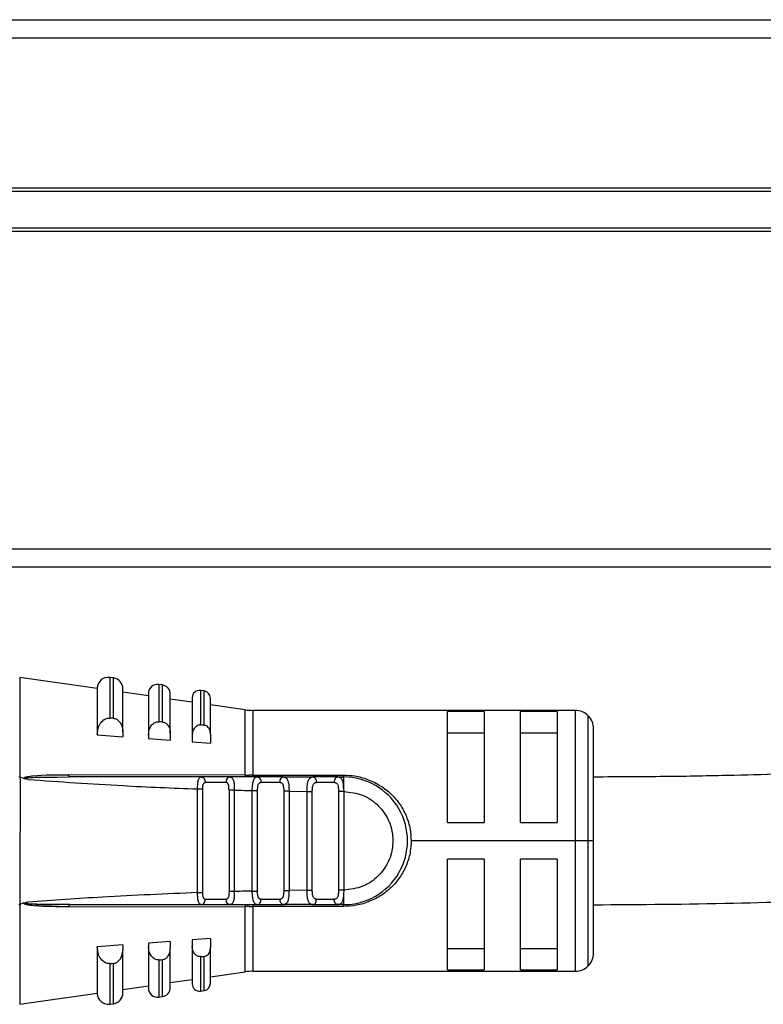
# Model space of a CAD drawing. Header units: millimetres. Extents: x -531 to 2050, y 404 to 998.
# Tile 8 of 23: x 4 to 45, y 686 to 740. Entities that reach past the tile are written whole.
import ezdxf

# ---------------------------------------------------------------- set-up
doc = ezdxf.new("R2010")
doc.units = ezdxf.units.MM

# ---------------------------------------------------------------- blocks, each defined once
blk = doc.blocks.new('Drawing View2')
at = {"color": 7, "linetype": 'Continuous', "lineweight": 25}
for p, q in [((-192.8, 32), (306.8, 32)), ((-190.5, 32.01), (304.5, 32.01)), ((306.8, 31), (-192.8, 31)), ((-188, 22.8), (302, 22.8)), ((302, 22.6), (-188, 22.6)), ((-188, 20.6), (302, 20.6)), ((302, 20.4), (-188, 20.4)), ((-188, 3), (302, 3)), ((-85.55, 2), (-188, 2)), ((-137.928, -4.648), (-142.182, -4.036)), ((-142.182, -4.036), (-142.182, -9.504)), ((-137.043, -4.068), (-137.243, -4.04)), ((-137.243, -4.04), (-137.243, -6.266)), ((-137.043, -6.281), (-137.043, -4.068)), ((-137.928, -4.634), (-137.928, -7.171)), ((-136.528, -7.027), (-136.528, -4.662)), ((-135.128, -5.051), (-136.528, -4.85)), ((-134.357, -4.455), (-134.557, -4.426)), ((-134.557, -4.426), (-134.557, -6.47)), ((-134.357, -6.486), (-134.357, -4.455)), ((-132.072, -4.784), (-132.272, -4.755)), ((-132.272, -4.755), (-132.272, -6.646)), ((-132.072, -6.662), (-132.072, -4.784)), ((-135.128, -4.921), (-135.128, -7.208)), ((-133.928, -7.097), (-133.928, -4.95)), ((-132.728, -5.397), (-133.928, -5.224)), ((-132.728, -5.151), (-132.728, -7.224)), ((-131.728, -7.144), (-131.728, -5.18)), ((-129.824, -5.815), (-131.728, -5.541)), ((-129.824, -9.395), (-129.824, -5.815)), ((-111.728, -5.845), (-129.397, -5.845)), ((-129.397, -5.845), (-129.397, -9.396)), ((-116.728, -5.916), (-118.728, -5.916)), ((-118.728, -11.995), (-118.728, -5.916)), ((-116.728, -5.916), (-116.728, -11.995)), ((-112.728, -5.916), (-114.728, -5.916)), ((-114.728, -11.995), (-114.728, -5.916)), ((-112.728, -5.916), (-112.728, -11.995)), ((-111.728, -12.995), (-111.728, -5.845)), ((-137.329, -6.268), (-137.243, -6.266)), ((-134.629, -6.472), (-134.557, -6.47)), ((-111.021, -12.995), (-111.021, -6.138)), ((-110.728, -12.995), (-110.728, -6.845)), ((-137.928, -7.171), (-137.928, -7.192)), ((-137.928, -7.192), (-136.528, -7.291)), ((-136.528, -7.027), (-136.528, -7.291)), ((-135.128, -7.208), (-135.128, -7.391)), ((-135.128, -7.391), (-133.928, -7.477)), ((-133.928, -7.097), (-133.928, -7.477)), ((-132.728, -7.224), (-132.728, -7.563)), ((-131.728, -7.144), (-131.728, -7.635)), ((-118.728, -7.079), (-116.728, -7.079)), ((-114.728, -7.079), (-112.728, -7.079)), ((-132.728, -7.563), (-131.728, -7.635)), ((-142.182, -9.504), (-142.162, -9.509)), ((-141.948, -9.589), (-142.162, -9.509)), ((-140.143, -9.501), (-139.459, -9.495)), ((-129.824, -9.395), (-139.488, -9.379)), ((-139.459, -9.495), (-139.468, -9.488)), ((-132.241, -9.495), (-132.156, -9.517)), ((-130.659, -9.495), (-132.241, -9.495)), ((-130.659, -9.495), (-130.739, -9.517)), ((-130.659, -9.495), (-130.587, -9.526)), ((-129.397, -9.396), (-124.429, -9.396)), ((-129.397, -9.495), (-129.397, -9.396)), ((-129.091, -9.516), (-129.201, -9.51)), ((-129.163, -9.495), (-129.082, -9.518)), ((-127.721, -9.495), (-129.163, -9.495)), ((-127.721, -9.495), (-127.638, -9.526)), ((-127.721, -9.495), (-126.116, -9.495)), ((-127.675, -9.51), (-127.702, -9.512)), ((-126.116, -9.495), (-126.041, -9.518)), ((-124.748, -9.495), (-126.116, -9.495)), ((-124.651, -9.521), (-124.748, -9.495)), ((-124.748, -9.495), (-124.429, -9.495)), ((-132.435, -15.837), (-132.435, -10.153)), ((-132.147, -15.837), (-132.147, -10.153)), ((-130.879, -9.795), (-132.009, -9.795)), ((-130.71, -10.216), (-130.71, -15.775)), ((-130.422, -10.216), (-130.422, -15.775)), ((-129.435, -15.75), (-129.435, -10.24)), ((-129.147, -15.75), (-129.147, -10.24)), ((-127.923, -9.795), (-128.953, -9.795)), ((-124.942, -9.795), (-125.92, -9.795)), ((-124.428, -10.085), (-124.427, -10.13)), ((-124.427, -10.13), (-124.422, -10.295)), ((-127.422, -10.275), (-127.71, -10.275)), ((-127.71, -10.275), (-127.71, -15.715)), ((-127.422, -10.276), (-126.435, -10.286)), ((-127.422, -10.276), (-127.422, -15.715)), ((-126.435, -15.705), (-126.435, -10.286)), ((-126.147, -15.705), (-126.147, -10.286)), ((-124.71, -10.295), (-124.71, -15.695)), ((-124.422, -10.295), (-124.422, -15.695)), ((-118.728, -11.995), (-116.728, -11.995)), ((-114.728, -11.995), (-112.728, -11.995)), ((-111.728, -12.995), (-120.728, -12.995)), ((-111.021, -12.995), (-111.728, -12.995)), ((-111.728, -20.145), (-111.728, -12.995)), ((-110.728, -12.995), (-111.021, -12.995)), ((-111.021, -19.852), (-111.021, -12.995)), ((-110.728, -19.145), (-110.728, -12.995)), ((-116.728, -13.995), (-118.728, -13.995)), ((-118.728, -20.075), (-118.728, -13.995)), ((-116.728, -13.995), (-116.728, -20.075)), ((-112.728, -13.995), (-114.728, -13.995)), ((-114.728, -20.075), (-114.728, -13.995)), ((-112.728, -13.995), (-112.728, -20.075)), ((-130.422, -15.775), (-130.71, -15.775)), ((-127.71, -15.715), (-127.422, -15.715)), ((-126.435, -15.705), (-127.422, -15.715)), ((-124.422, -15.695), (-124.428, -15.904)), ((-141.947, -16.401), (-142.182, -16.488)), ((-142.182, -16.488), (-142.182, -21.954)), ((-141.945, -16.448), (-141.717, -16.441)), ((-141.316, -16.495), (-140.042, -16.495)), ((-139.488, -16.612), (-129.824, -16.596)), ((-132.241, -16.495), (-132.297, -16.466)), ((-132.241, -16.495), (-132.156, -16.474)), ((-132.241, -16.495), (-130.659, -16.495)), ((-132.009, -16.195), (-130.879, -16.195)), ((-130.62, -16.495), (-129.795, -16.495)), ((-129.824, -20.176), (-129.824, -16.596)), ((-124.429, -16.595), (-129.397, -16.595)), ((-129.397, -16.595), (-129.397, -20.145)), ((-129.202, -16.481), (-129.081, -16.474)), ((-129.163, -16.495), (-129.085, -16.473)), ((-129.163, -16.495), (-127.721, -16.495)), ((-128.953, -16.195), (-127.923, -16.195)), ((-126.116, -16.495), (-127.721, -16.495)), ((-126.163, -16.48), (-126.036, -16.472)), ((-126.116, -16.495), (-126.041, -16.472)), ((-126.116, -16.495), (-124.748, -16.495)), ((-125.92, -16.195), (-124.942, -16.195)), ((-124.429, -16.495), (-124.748, -16.495)), ((-136.528, -18.699), (-137.928, -18.798)), ((-137.928, -18.798), (-137.928, -18.819)), ((-137.928, -18.819), (-137.928, -21.357)), ((-136.528, -18.699), (-136.528, -18.964)), ((-133.928, -18.514), (-135.128, -18.6)), ((-135.128, -18.6), (-135.128, -18.783)), ((-135.128, -18.783), (-135.128, -21.069)), ((-133.928, -18.514), (-133.928, -18.894)), ((-131.728, -18.356), (-132.728, -18.428)), ((-132.728, -18.428), (-132.728, -18.766)), ((-132.728, -18.766), (-132.728, -20.839)), ((-131.728, -18.356), (-131.728, -18.847)), ((-131.728, -20.811), (-131.728, -18.847)), ((-136.528, -21.328), (-136.528, -18.964)), ((-133.928, -21.041), (-133.928, -18.894)), ((-132.272, -19.344), (-132.329, -19.343)), ((-132.272, -19.344), (-132.272, -21.235)), ((-132.072, -21.207), (-132.072, -19.329)), ((-116.728, -18.911), (-118.728, -18.911)), ((-112.728, -18.911), (-114.728, -18.911)), ((-137.243, -19.724), (-137.329, -19.723)), ((-137.243, -19.724), (-137.243, -21.951)), ((-137.043, -21.922), (-137.043, -19.709)), ((-134.557, -19.52), (-134.629, -19.519)), ((-134.557, -19.52), (-134.557, -21.564)), ((-134.357, -21.536), (-134.357, -19.505)), ((-131.728, -20.45), (-129.824, -20.176)), ((-129.397, -20.145), (-111.728, -20.145)), ((-118.728, -20.075), (-116.728, -20.075)), ((-114.728, -20.075), (-112.728, -20.075)), ((-136.528, -21.141), (-135.128, -20.939)), ((-133.928, -20.767), (-132.728, -20.594)), ((-142.182, -21.954), (-137.928, -21.342)), ((-134.557, -21.564), (-134.357, -21.536)), ((-132.272, -21.235), (-132.072, -21.207)), ((-137.243, -21.951), (-137.043, -21.922))]:
    blk.add_line(p, q, dxfattribs=at)
at = {"color": 7, "linetype": 'Continuous', "lineweight": 25, "flags": 128}
for points in [[(-137.043, -6.281), (-137.155, -6.273), (-137.243, -6.266)], [(-134.357, -6.486), (-134.469, -6.477), (-134.557, -6.47)], [(-132.072, -6.662), (-132.184, -6.653), (-132.272, -6.646)], [(-124.748, -9.495), (-124.786, -9.501), (-124.822, -9.518), (-124.856, -9.546), (-124.885, -9.583), (-124.91, -9.629), (-124.928, -9.68), (-124.939, -9.737), (-124.942, -9.795)], [(-124.748, -16.495), (-124.786, -16.49), (-124.822, -16.472), (-124.856, -16.445), (-124.885, -16.407), (-124.91, -16.362), (-124.928, -16.31), (-124.939, -16.254), (-124.942, -16.195)], [(-132.272, -19.344), (-132.16, -19.336), (-132.072, -19.329)], [(-137.243, -19.724), (-137.131, -19.716), (-137.043, -19.709)], [(-134.557, -19.52), (-134.445, -19.512), (-134.357, -19.505)]]:
    blk.add_lwpolyline(points, dxfattribs=at)
at = {"color": 7, "linetype": 'Continuous', "lineweight": 25}
for centre, radius, start, end in [((-137.329, -4.634), 0.6, 81.8101, 180), ((-137.128, -4.662), 0.6, 0, 81.8101), ((-134.629, -4.921), 0.5, 81.8101, 180), ((-134.428, -4.95), 0.5, 0, 81.8101), ((-132.329, -5.151), 0.4, 81.8101, 180), ((-132.128, -5.18), 0.4, 0, 81.8101), ((-129.397, -2.845), 3, 261.8101, 270), ((-111.728, -6.845), 1, 45, 90), ((-111.728, -6.845), 1, 0, 45), ((-129.563, -9.387), 0.261, 181.6208, 203.1902), ((-127.66, -9.754), 0.266, 103.2147, 188.8578), ((-124.429, -12.995), 3.5, 270, 90.0004), ((-130.612, -16.23), 0.269, 172.5997, 259.8789), ((-129.683, -16.582), 0.142, 142.5782, 185.7895), ((31.21, -16.577), 160.606, 179.97069, 180.00612), ((-127.66, -16.236), 0.266, 171.1423, 256.7856), ((-111.728, -19.145), 1, 315, 0), ((-111.728, -19.145), 1, 270, 315), ((-129.397, -23.145), 3, 90, 98.1899), ((-134.428, -21.041), 0.5, 278.1899, 0), ((-132.329, -20.839), 0.4, 180, 278.1899), ((-132.128, -20.811), 0.4, 278.1899, 0), ((-137.329, -21.357), 0.6, 180, 278.1899), ((-137.128, -21.328), 0.6, 278.1899, 0), ((-134.629, -21.069), 0.5, 180, 278.1899)]:
    blk.add_arc(centre, radius, start, end, dxfattribs=at)
for points, knots in [([(-5.5, 0.691), (-7.328, 0.676), (-10.781, 0.648), (-15.629, 0.443), (-19.856, 0.181), (-23.501, -0.112), (-26.891, -0.431), (-30.042, -0.769), (-33.074, -1.128), (-35.815, -1.478), (-38.449, -1.835), (-41.13, -2.215), (-44.647, -2.735), (-49.063, -3.42), (-54.296, -4.257), (-59.461, -5.085), (-64.378, -5.852), (-68.93, -6.526), (-73.185, -7.109), (-77.277, -7.616), (-81.107, -8.037), (-84.923, -8.404), (-88.626, -8.71), (-92.312, -8.961), (-95.352, -9.128), (-97.922, -9.245), (-100.322, -9.336), (-103.232, -9.419), (-106.765, -9.486), (-109.333, -9.495), (-110.728, -9.5)], [0, 0, 0, 0, 0.049959, 0.094394, 0.133733, 0.168158, 0.197735, 0.231068, 0.259715, 0.286803, 0.312316, 0.338381, 0.367338, 0.418478, 0.472195, 0.525579, 0.573192, 0.617164, 0.657255, 0.693958, 0.73139, 0.763079, 0.798905, 0.832975, 0.864087, 0.882196, 0.903358, 0.92978, 0.961829, 1, 1, 1, 1]), ([(-137.928, -7.171), (-137.917, -7.043), (-137.896, -6.805), (-137.744, -6.514), (-137.574, -6.356), (-137.434, -6.287), (-137.363, -6.274), (-137.329, -6.268)], [0, 0, 0, 0, 0.3259329, 0.6034643, 0.8153209, 0.9105173, 1, 1, 1, 1]), ([(-137.043, -6.281), (-137.012, -6.286), (-136.948, -6.294), (-136.826, -6.347), (-136.682, -6.473), (-136.553, -6.715), (-136.537, -6.915), (-136.528, -7.027)], [0, 0, 0, 0, 0.095969, 0.193666, 0.400239, 0.664134, 1, 1, 1, 1]), ([(-135.128, -7.208), (-135.12, -7.109), (-135.104, -6.924), (-134.986, -6.688), (-134.846, -6.551), (-134.721, -6.489), (-134.659, -6.477), (-134.629, -6.472)], [0, 0, 0, 0, 0.305834, 0.570565, 0.801384, 0.904131, 1, 1, 1, 1]), ([(-110.728, -16.5), (-108.173, -16.484), (-103.197, -16.452), (-95.953, -16.189), (-89.153, -15.785), (-83.314, -15.296), (-78.422, -14.792), (-74.123, -14.287), (-69.593, -13.69), (-64.718, -12.985), (-59.271, -12.144), (-53.555, -11.228), (-47.782, -10.304), (-42.496, -9.487), (-38.385, -8.891), (-35.186, -8.456), (-32.675, -8.133), (-29.904, -7.799), (-26.939, -7.473), (-23.661, -7.153), (-20.003, -6.848), (-15.745, -6.572), (-10.848, -6.355), (-7.352, -6.325), (-5.5, -6.309)], [0, 0, 0, 0, 0.06987, 0.13602, 0.198237, 0.256124, 0.296107, 0.332984, 0.375367, 0.42353, 0.472884, 0.535022, 0.594368, 0.647569, 0.695377, 0.718492, 0.743398, 0.770111, 0.800318, 0.830007, 0.864713, 0.904455, 0.949401, 1, 1, 1, 1]), ([(-134.357, -6.486), (-134.331, -6.489), (-134.278, -6.497), (-134.176, -6.541), (-134.056, -6.644), (-133.949, -6.843), (-133.936, -7.006), (-133.928, -7.097)], [0, 0, 0, 0, 0.097346, 0.196477, 0.405857, 0.669714, 1, 1, 1, 1]), ([(-132.329, -6.647), (-132.374, -6.659), (-132.476, -6.684), (-132.606, -6.808), (-132.707, -6.993), (-132.721, -7.144), (-132.728, -7.224)], [0, 0, 0, 0, 0.184907, 0.408721, 0.685994, 1, 1, 1, 1]), ([(-132.329, -6.647), (-132.318, -6.646), (-132.299, -6.645), (-132.28, -6.646), (-132.272, -6.646)], [0, 0, 0, 0, 0.559858, 1, 1, 1, 1]), ([(-131.728, -7.144), (-131.734, -7.073), (-131.745, -6.946), (-131.83, -6.788), (-131.926, -6.706), (-132.009, -6.67), (-132.05, -6.665), (-132.072, -6.662)], [0, 0, 0, 0, 0.323921, 0.5874, 0.80379, 0.90123, 1, 1, 1, 1]), ([(-142.182, -9.504), (-142.19, -9.502), (-142.207, -9.5), (-142.223, -9.503), (-142.232, -9.505)], [0, 0, 0, 0, 0.500612, 1, 1, 1, 1]), ([(-142.162, -9.509), (-142.161, -9.634), (-142.16, -10.832), (-142.167, -13.158), (-142.177, -15.359), (-142.182, -16.488)], [0, 0, 0, 0, 0.053586, 0.51491, 1, 1, 1, 1]), ([(-141.948, -9.589), (-141.949, -9.585), (-141.952, -9.577), (-141.953, -9.564), (-141.95, -9.553), (-141.941, -9.54), (-141.887, -9.496), (-141.719, -9.465), (-140.922, -9.363), (-140.156, -9.371), (-139.488, -9.379)], [0, 0, 0, 0, 0.005863, 0.010853, 0.015526, 0.020816, 0.030349, 0.102024, 0.217101, 1, 1, 1, 1]), ([(-141.718, -9.633), (-141.721, -9.632), (-141.763, -9.625), (-141.841, -9.616), (-141.914, -9.598), (-141.948, -9.589)], [0, 0, 0, 0, 0.03383, 0.554622, 1, 1, 1, 1]), ([(-141.718, -9.633), (-141.772, -9.622), (-141.839, -9.609), (-141.907, -9.587), (-141.922, -9.579), (-141.927, -9.575), (-141.929, -9.572), (-141.93, -9.57), (-141.929, -9.568), (-141.929, -9.567), (-141.927, -9.564), (-141.905, -9.552), (-141.535, -9.514), (-140.948, -9.507), (-140.375, -9.502), (-140.143, -9.501)], [0, 0, 0, 0, 0.081955, 0.100504, 0.104545, 0.107904, 0.109312, 0.110576, 0.111187, 0.111805, 0.113148, 0.116521, 0.148873, 0.655869, 1, 1, 1, 1]), ([(-141.718, -9.633), (-139.987, -9.756), (-136.895, -9.975), (-133.798, -10.099), (-132.435, -10.153)], [0, 0, 0, 0, 0.559905, 1, 1, 1, 1]), ([(-139.468, -9.488), (-139.468, -9.488), (-139.471, -9.485), (-139.476, -9.465), (-139.483, -9.429), (-139.486, -9.395), (-139.488, -9.379)], [0, 0, 0, 0, 0.000098, 0.337965, 0.675801, 1, 1, 1, 1]), ([(-132.241, -9.495), (-133.589, -9.495), (-135.997, -9.495), (-138.401, -9.495), (-139.459, -9.495)], [0, 0, 0, 0, 0.5600664, 1, 1, 1, 1]), ([(-132.435, -10.153), (-132.433, -10.106), (-132.431, -10.013), (-132.42, -9.847), (-132.402, -9.704), (-132.369, -9.599), (-132.326, -9.517), (-132.275, -9.504), (-132.241, -9.495)], [0, 0, 0, 0, 0.133442, 0.262516, 0.491682, 0.616787, 0.744465, 1, 1, 1, 1]), ([(-132.151, -9.517), (-132.192, -9.51), (-132.244, -9.501), (-132.289, -9.513), (-132.298, -9.515)], [0, 0, 0, 0, 0.792844, 1, 1, 1, 1]), ([(-132.156, -9.517), (-132.155, -9.517), (-132.124, -9.525), (-132.074, -9.581), (-132.019, -9.677), (-132.012, -9.756), (-132.009, -9.795)], [0, 0, 0, 0, 0.01527, 0.343514, 0.671757, 1, 1, 1, 1]), ([(-130.739, -9.517), (-130.74, -9.517), (-130.77, -9.525), (-130.817, -9.581), (-130.869, -9.677), (-130.876, -9.756), (-130.879, -9.795)], [0, 0, 0, 0, 0.015258, 0.343505, 0.671753, 1, 1, 1, 1]), ([(-130.585, -9.517), (-130.595, -9.514), (-130.643, -9.501), (-130.7, -9.51), (-130.745, -9.517)], [0, 0, 0, 0, 0.199135, 1, 1, 1, 1]), ([(-129.163, -9.495), (-129.442, -9.495), (-129.941, -9.495), (-130.439, -9.495), (-130.659, -9.495)], [0, 0, 0, 0, 0.560002, 1, 1, 1, 1]), ([(-130.587, -9.526), (-130.57, -9.531), (-130.531, -9.542), (-130.494, -9.61), (-130.452, -9.723), (-130.432, -9.881), (-130.423, -10.062), (-130.422, -10.164), (-130.422, -10.216)], [0, 0, 0, 0, 0.120831, 0.271701, 0.419722, 0.688876, 0.841614, 1, 1, 1, 1]), ([(-129.824, -9.395), (-129.784, -9.395), (-129.714, -9.395), (-129.642, -9.395), (-129.611, -9.396)], [0, 0, 0, 0, 0.559652, 1, 1, 1, 1]), ([(-129.397, -9.396), (-129.437, -9.396), (-129.508, -9.396), (-129.58, -9.396), (-129.611, -9.396)], [0, 0, 0, 0, 0.5598143, 1, 1, 1, 1]), ([(-129.435, -10.24), (-129.433, -10.187), (-129.431, -10.087), (-129.421, -9.945), (-129.403, -9.818), (-129.377, -9.702), (-129.341, -9.607), (-129.28, -9.517), (-129.209, -9.504), (-129.163, -9.495)], [0, 0, 0, 0, 0.131429, 0.245057, 0.365717, 0.489637, 0.622642, 0.75269, 1, 1, 1, 1]), ([(-129.079, -9.517), (-129.127, -9.51), (-129.183, -9.501), (-129.23, -9.512), (-129.238, -9.514)], [0, 0, 0, 0, 0.849136, 1, 1, 1, 1]), ([(-127.636, -9.514), (-127.643, -9.512), (-127.693, -9.5), (-127.751, -9.509), (-127.801, -9.517)], [0, 0, 0, 0, 0.144878, 1, 1, 1, 1]), ([(-127.638, -9.526), (-127.613, -9.531), (-127.562, -9.543), (-127.515, -9.617), (-127.476, -9.712), (-127.449, -9.832), (-127.432, -9.967), (-127.422, -10.116), (-127.422, -10.222), (-127.422, -10.276)], [0, 0, 0, 0, 0.138196, 0.278986, 0.426933, 0.573822, 0.710415, 0.85235, 1, 1, 1, 1]), ([(-126.435, -10.286), (-126.433, -10.223), (-126.43, -10.1), (-126.414, -9.931), (-126.389, -9.786), (-126.343, -9.638), (-126.266, -9.517), (-126.165, -9.504), (-126.116, -9.498)], [0, 0, 0, 0, 0.144532, 0.283535, 0.416002, 0.542467, 0.778825, 1, 1, 1, 1]), ([(-126.036, -9.518), (-126.087, -9.51), (-126.147, -9.501), (-126.197, -9.512), (-126.204, -9.513)], [0, 0, 0, 0, 0.864211, 1, 1, 1, 1]), ([(-124.65, -9.515), (-124.659, -9.512), (-124.711, -9.5), (-124.773, -9.509), (-124.825, -9.516)], [0, 0, 0, 0, 0.1718536, 1, 1, 1, 1]), ([(-124.428, -10.085), (-124.434, -10), (-124.446, -9.831), (-124.503, -9.644), (-124.565, -9.537), (-124.632, -9.525), (-124.651, -9.521)], [0, 0, 0, 0, 0.293558, 0.588688, 0.883595, 1, 1, 1, 1]), ([(-124.429, -9.495), (-124.429, -9.504), (-124.428, -9.52), (-124.428, -9.649), (-124.428, -9.839), (-124.428, -10.003), (-124.428, -10.085)], [0, 0, 0, 0, 0.25, 0.5, 0.75, 1, 1, 1, 1]), ([(-124.429, -9.396), (-124.222, -9.403), (-123.772, -9.42), (-123.086, -9.621), (-122.404, -9.952), (-121.8, -10.424), (-121.317, -11.001), (-120.976, -11.649), (-120.764, -12.322), (-120.74, -12.777), (-120.728, -12.995)], [0, 0, 0, 0, 0.105852, 0.231344, 0.368396, 0.504165, 0.637058, 0.766015, 0.888024, 1, 1, 1, 1]), ([(-132.147, -10.153), (-132.146, -10.103), (-132.144, -10.03), (-132.132, -9.943), (-132.119, -9.892), (-132.1, -9.851), (-132.076, -9.821), (-132.046, -9.801), (-132.021, -9.797), (-132.009, -9.795)], [0, 0, 0, 0, 0.293505, 0.420714, 0.540415, 0.65535, 0.771043, 0.883597, 1, 1, 1, 1]), ([(-130.71, -10.216), (-130.711, -10.157), (-130.714, -10.048), (-130.735, -9.928), (-130.765, -9.862), (-130.795, -9.826), (-130.832, -9.802), (-130.863, -9.798), (-130.879, -9.795)], [0, 0, 0, 0, 0.294352, 0.539974, 0.655031, 0.766741, 0.880127, 1, 1, 1, 1]), ([(-130.422, -10.216), (-130.238, -10.221), (-129.909, -10.229), (-129.58, -10.237), (-129.435, -10.24)], [0, 0, 0, 0, 0.559996, 1, 1, 1, 1]), ([(-129.147, -10.24), (-129.144, -10.173), (-129.14, -10.078), (-129.124, -9.966), (-129.106, -9.902), (-129.08, -9.853), (-129.046, -9.819), (-129.004, -9.799), (-128.97, -9.797), (-128.953, -9.795)], [0, 0, 0, 0, 0.31104, 0.44004, 0.555403, 0.66622, 0.778919, 0.885782, 1, 1, 1, 1]), ([(-127.923, -9.795), (-127.903, -9.797), (-127.863, -9.801), (-127.815, -9.826), (-127.778, -9.866), (-127.742, -9.941), (-127.714, -10.076), (-127.711, -10.204), (-127.71, -10.275)], [0, 0, 0, 0, 0.122412, 0.236302, 0.346812, 0.459545, 0.69705, 1, 1, 1, 1]), ([(-126.147, -10.286), (-126.145, -10.219), (-126.141, -10.086), (-126.108, -9.945), (-126.062, -9.863), (-126.021, -9.824), (-125.973, -9.8), (-125.937, -9.797), (-125.92, -9.795)], [0, 0, 0, 0, 0.27836, 0.559216, 0.680473, 0.796904, 0.899694, 1, 1, 1, 1]), ([(-124.942, -9.795), (-124.92, -9.797), (-124.875, -9.8), (-124.822, -9.825), (-124.782, -9.868), (-124.741, -9.951), (-124.714, -10.096), (-124.711, -10.228), (-124.71, -10.295)], [0, 0, 0, 0, 0.125212, 0.241394, 0.354086, 0.469338, 0.726349, 1, 1, 1, 1]), ([(-124.422, -10.295), (-124.069, -10.337), (-123.364, -10.419), (-122.467, -11.044), (-121.869, -11.935), (-121.658, -12.995), (-121.869, -14.055), (-122.467, -14.947), (-123.364, -15.571), (-124.069, -15.654), (-124.422, -15.695)], [0, 0, 0, 0, 0.125, 0.249999, 0.374999, 0.499999, 0.624999, 0.749999, 0.875, 1, 1, 1, 1]), ([(-120.728, -12.995), (-120.736, -13.193), (-120.754, -13.632), (-120.954, -14.288), (-121.278, -14.937), (-121.745, -15.508), (-122.319, -15.986), (-122.996, -16.33), (-123.704, -16.558), (-124.196, -16.583), (-124.429, -16.595)], [0, 0, 0, 0, 0.1013545, 0.2260355, 0.3518659, 0.4813587, 0.6156707, 0.7473385, 0.8805588, 1, 1, 1, 1]), ([(-132.435, -15.837), (-134.169, -15.909), (-137.266, -16.037), (-140.358, -16.26), (-141.718, -16.358)], [0, 0, 0, 0, 0.5600932, 1, 1, 1, 1]), ([(-132.297, -16.466), (-132.31, -16.462), (-132.34, -16.452), (-132.369, -16.389), (-132.403, -16.285), (-132.42, -16.142), (-132.431, -15.977), (-132.433, -15.884), (-132.435, -15.837)], [0, 0, 0, 0, 0.123221, 0.274719, 0.422861, 0.691706, 0.843239, 1, 1, 1, 1]), ([(-132.009, -16.195), (-132.032, -16.19), (-132.066, -16.182), (-132.098, -16.144), (-132.117, -16.104), (-132.131, -16.052), (-132.144, -15.964), (-132.146, -15.889), (-132.147, -15.837)], [0, 0, 0, 0, 0.218752, 0.329388, 0.443599, 0.567307, 0.703565, 1, 1, 1, 1]), ([(-130.71, -15.775), (-130.711, -15.834), (-130.714, -15.944), (-130.735, -16.065), (-130.766, -16.132), (-130.797, -16.167), (-130.834, -16.19), (-130.864, -16.194), (-130.879, -16.195)], [0, 0, 0, 0, 0.293689, 0.545649, 0.659897, 0.775625, 0.886828, 1, 1, 1, 1]), ([(-130.422, -15.775), (-130.422, -15.826), (-130.423, -15.922), (-130.429, -16.06), (-130.442, -16.183), (-130.464, -16.294), (-130.496, -16.383), (-130.551, -16.472), (-130.616, -16.486), (-130.659, -16.495)], [0, 0, 0, 0, 0.132394, 0.247635, 0.371715, 0.494784, 0.621057, 0.748595, 1, 1, 1, 1]), ([(-129.435, -15.75), (-129.619, -15.755), (-129.948, -15.762), (-130.277, -15.771), (-130.422, -15.775)], [0, 0, 0, 0, 0.560004, 1, 1, 1, 1]), ([(-129.163, -16.495), (-129.209, -16.487), (-129.281, -16.474), (-129.341, -16.382), (-129.378, -16.286), (-129.404, -16.168), (-129.428, -15.995), (-129.432, -15.848), (-129.435, -15.75)], [0, 0, 0, 0, 0.249447, 0.380441, 0.514236, 0.638992, 0.760922, 1, 1, 1, 1]), ([(-128.953, -16.195), (-128.959, -16.197), (-128.971, -16.201), (-129, -16.196), (-129.055, -16.165), (-129.099, -16.102), (-129.127, -16.025), (-129.145, -15.917), (-129.146, -15.823), (-129.147, -15.75)], [0, 0, 0, 0, 0.0381399, 0.0822387, 0.1943353, 0.4571531, 0.5748641, 0.6746367, 1, 1, 1, 1]), ([(-127.71, -15.715), (-127.711, -15.785), (-127.714, -15.885), (-127.732, -16.003), (-127.752, -16.073), (-127.78, -16.128), (-127.817, -16.166), (-127.864, -16.19), (-127.903, -16.194), (-127.923, -16.195)], [0, 0, 0, 0, 0.29523, 0.424831, 0.548059, 0.659141, 0.768027, 0.880017, 1, 1, 1, 1]), ([(-127.422, -15.715), (-127.423, -15.775), (-127.423, -15.892), (-127.437, -16.056), (-127.459, -16.196), (-127.502, -16.345), (-127.577, -16.47), (-127.674, -16.487), (-127.721, -16.496)], [0, 0, 0, 0, 0.141121, 0.276623, 0.406973, 0.532696, 0.771568, 1, 1, 1, 1]), ([(-126.116, -16.495), (-126.166, -16.488), (-126.269, -16.473), (-126.348, -16.351), (-126.393, -16.201), (-126.418, -16.058), (-126.433, -15.889), (-126.434, -15.767), (-126.435, -15.705)], [0, 0, 0, 0, 0.224735, 0.461805, 0.587654, 0.718925, 0.856203, 1, 1, 1, 1]), ([(-125.92, -16.195), (-125.937, -16.194), (-125.973, -16.192), (-126.021, -16.167), (-126.061, -16.127), (-126.095, -16.069), (-126.12, -15.996), (-126.142, -15.876), (-126.145, -15.774), (-126.147, -15.705)], [0, 0, 0, 0, 0.1000627, 0.2037841, 0.3192443, 0.4359944, 0.5739493, 0.7106161, 1, 1, 1, 1]), ([(-124.71, -15.695), (-124.711, -15.763), (-124.714, -15.894), (-124.741, -16.04), (-124.782, -16.123), (-124.822, -16.165), (-124.875, -16.191), (-124.92, -16.194), (-124.942, -16.195)], [0, 0, 0, 0, 0.273648, 0.530657, 0.645969, 0.758682, 0.874843, 1, 1, 1, 1]), ([(-124.428, -15.904), (-124.435, -15.992), (-124.449, -16.162), (-124.502, -16.352), (-124.593, -16.475), (-124.695, -16.488), (-124.748, -16.495)], [0, 0, 0, 0, 0.252447, 0.492128, 0.733882, 1, 1, 1, 1]), ([(-124.422, -15.695), (-124.459, -15.695), (-124.532, -15.695), (-124.62, -15.695), (-124.681, -15.695), (-124.7, -15.695), (-124.71, -15.695)], [0, 0, 0, 0, 0.283442, 0.573712, 0.79452, 1, 1, 1, 1]), ([(-124.428, -15.904), (-124.428, -15.986), (-124.428, -16.15), (-124.428, -16.341), (-124.428, -16.47), (-124.428, -16.487), (-124.429, -16.495)], [0, 0, 0, 0, 0.25, 0.5, 0.75, 1, 1, 1, 1]), ([(-142.238, -16.484), (-142.229, -16.486), (-142.21, -16.49), (-142.191, -16.488), (-142.182, -16.488)], [0, 0, 0, 0, 0.4992721, 1, 1, 1, 1]), ([(-139.488, -16.612), (-140.123, -16.61), (-140.911, -16.608), (-141.72, -16.526), (-141.909, -16.469), (-141.943, -16.439), (-141.95, -16.427), (-141.952, -16.414), (-141.949, -16.405), (-141.947, -16.401)], [0, 0, 0, 0, 0.750987, 0.932339, 0.976611, 0.983581, 0.989387, 0.994604, 1, 1, 1, 1]), ([(-141.928, -16.418), (-141.928, -16.416), (-141.926, -16.414), (-141.92, -16.408), (-141.902, -16.399), (-141.883, -16.395), (-141.869, -16.392)], [0, 0, 0, 0, 0.070853, 0.152897, 0.362347, 1, 1, 1, 1]), ([(-139.459, -16.495), (-139.571, -16.495), (-139.884, -16.495), (-140.486, -16.49), (-141.019, -16.48), (-141.372, -16.473), (-141.439, -16.472), (-141.465, -16.472), (-141.469, -16.471), (-141.471, -16.471), (-141.471, -16.471), (-141.471, -16.471), (-141.541, -16.47), (-141.669, -16.467), (-141.812, -16.462), (-141.889, -16.455), (-141.91, -16.451), (-141.916, -16.449), (-141.919, -16.448), (-141.92, -16.447), (-141.92, -16.447), (-141.92, -16.446), (-141.919, -16.445), (-141.917, -16.444), (-141.911, -16.443), (-141.904, -16.442), (-141.899, -16.441), (-141.898, -16.441), (-141.898, -16.441), (-141.897, -16.441), (-141.883, -16.439), (-141.84, -16.435), (-141.781, -16.431), (-141.735, -16.431), (-141.719, -16.431)], [0, 0, 0, 0, 0.126085, 0.351928, 0.676718, 0.724247, 0.748595, 0.751666, 0.753204, 0.753397, 0.753493, 0.753505, 0.753513, 0.832333, 0.896628, 0.914608, 0.919866, 0.92158, 0.92279, 0.923241, 0.923627, 0.923999, 0.924411, 0.925506, 0.927084, 0.931868, 0.932624, 0.933016, 0.933066, 0.93309, 0.9331, 0.949647, 0.981484, 1, 1, 1, 1]), ([(-141.718, -16.358), (-141.718, -16.358), (-141.718, -16.358), (-141.719, -16.358), (-141.72, -16.358), (-141.727, -16.36), (-141.754, -16.365), (-141.803, -16.375), (-141.846, -16.386), (-141.869, -16.392)], [0, 0, 0, 0, 0.000332, 0.002842, 0.009727, 0.035627, 0.135958, 0.53074, 1, 1, 1, 1]), ([(-139.459, -16.495), (-139.462, -16.497), (-139.468, -16.5), (-139.476, -16.525), (-139.483, -16.562), (-139.486, -16.595), (-139.488, -16.612)], [0, 0, 0, 0, 0.244853, 0.499998, 0.755144, 1, 1, 1, 1]), ([(-139.459, -16.495), (-138.113, -16.495), (-135.708, -16.495), (-133.301, -16.495), (-132.241, -16.495)], [0, 0, 0, 0, 0.559932, 1, 1, 1, 1]), ([(-139.459, -16.495), (-137.654, -16.495), (-135.276, -16.495), (-132.899, -16.495), (-132.326, -16.495)], [0, 0, 0, 0, 0.7587231, 1, 1, 1, 1]), ([(-132.298, -16.475), (-132.289, -16.478), (-132.244, -16.49), (-132.192, -16.481), (-132.151, -16.474)], [0, 0, 0, 0, 0.205604, 1, 1, 1, 1]), ([(-132.298, -16.475), (-132.289, -16.478), (-132.245, -16.49), (-132.193, -16.481), (-132.152, -16.474)], [0, 0, 0, 0, 0.204942, 1, 1, 1, 1]), ([(-132.156, -16.474), (-132.155, -16.473), (-132.124, -16.466), (-132.074, -16.41), (-132.019, -16.314), (-132.012, -16.235), (-132.009, -16.195)], [0, 0, 0, 0, 0.01566, 0.343773, 0.671887, 1, 1, 1, 1]), ([(-130.745, -16.474), (-130.699, -16.481), (-130.643, -16.49), (-130.595, -16.476), (-130.586, -16.474)], [0, 0, 0, 0, 0.804963, 1, 1, 1, 1]), ([(-130.659, -16.495), (-130.38, -16.495), (-129.881, -16.495), (-129.382, -16.495), (-129.163, -16.495)], [0, 0, 0, 0, 0.559997, 1, 1, 1, 1]), ([(-129.612, -16.595), (-129.652, -16.595), (-129.723, -16.595), (-129.793, -16.596), (-129.824, -16.596)], [0, 0, 0, 0, 0.560117, 1, 1, 1, 1]), ([(-129.612, -16.595), (-129.572, -16.595), (-129.5, -16.595), (-129.428, -16.595), (-129.397, -16.595)], [0, 0, 0, 0, 0.560114, 1, 1, 1, 1]), ([(-129.237, -16.477), (-129.23, -16.479), (-129.183, -16.49), (-129.127, -16.481), (-129.08, -16.473)], [0, 0, 0, 0, 0.148032, 1, 1, 1, 1]), ([(-129.085, -16.473), (-129.084, -16.473), (-129.057, -16.465), (-129.011, -16.41), (-128.962, -16.314), (-128.956, -16.235), (-128.953, -16.195)], [0, 0, 0, 0, 0.0128156, 0.3418771, 0.6709385, 1, 1, 1, 1]), ([(-127.801, -16.474), (-127.751, -16.482), (-127.694, -16.49), (-127.645, -16.479), (-127.639, -16.477)], [0, 0, 0, 0, 0.871976, 1, 1, 1, 1]), ([(-126.206, -16.477), (-126.198, -16.479), (-126.147, -16.49), (-126.087, -16.48), (-126.036, -16.472)], [0, 0, 0, 0, 0.144854, 1, 1, 1, 1]), ([(-124.825, -16.474), (-124.773, -16.481), (-124.712, -16.49), (-124.66, -16.478), (-124.651, -16.476)], [0, 0, 0, 0, 0.8356282, 1, 1, 1, 1]), ([(-137.329, -19.723), (-137.363, -19.716), (-137.434, -19.703), (-137.574, -19.634), (-137.744, -19.476), (-137.896, -19.185), (-137.917, -18.948), (-137.928, -18.819)], [0, 0, 0, 0, 0.089488, 0.184702, 0.396629, 0.674166, 1, 1, 1, 1]), ([(-134.629, -19.519), (-134.657, -19.514), (-134.716, -19.503), (-134.834, -19.446), (-134.976, -19.316), (-135.102, -19.079), (-135.119, -18.886), (-135.128, -18.783)], [0, 0, 0, 0, 0.090901, 0.187716, 0.403222, 0.680517, 1, 1, 1, 1]), ([(-132.329, -19.343), (-132.351, -19.339), (-132.399, -19.331), (-132.493, -19.286), (-132.607, -19.183), (-132.707, -18.997), (-132.721, -18.846), (-132.728, -18.766)], [0, 0, 0, 0, 0.09212, 0.1903806, 0.4092735, 0.68628, 1, 1, 1, 1]), ([(-132.072, -19.329), (-132.051, -19.326), (-132.009, -19.32), (-131.926, -19.285), (-131.829, -19.202), (-131.745, -19.045), (-131.734, -18.917), (-131.728, -18.847)], [0, 0, 0, 0, 0.096571, 0.197429, 0.41274, 0.676188, 1, 1, 1, 1]), ([(-137.043, -19.709), (-137.012, -19.705), (-136.951, -19.697), (-136.828, -19.645), (-136.682, -19.519), (-136.553, -19.275), (-136.537, -19.076), (-136.528, -18.964)], [0, 0, 0, 0, 0.09377, 0.189049, 0.400199, 0.66412, 1, 1, 1, 1]), ([(-134.357, -19.505), (-134.332, -19.501), (-134.28, -19.494), (-134.178, -19.451), (-134.056, -19.347), (-133.949, -19.148), (-133.936, -18.984), (-133.928, -18.894)], [0, 0, 0, 0, 0.095358, 0.192264, 0.405805, 0.669689, 1, 1, 1, 1])]:
    blk.add_open_spline(points, degree=3, knots=knots, dxfattribs=at)
for points in [[(-129.082, -9.518), (-129.058, -9.537), (-129.01, -9.576), (-128.963, -9.678), (-128.956, -9.756), (-128.953, -9.795)], [(-126.041, -9.518), (-126.019, -9.537), (-125.974, -9.576), (-125.929, -9.678), (-125.923, -9.756), (-125.92, -9.795)], [(-124.429, -9.495), (-124.429, -9.494), (-124.429, -9.491), (-124.429, -9.47), (-124.429, -9.439), (-124.429, -9.41), (-124.429, -9.396)], [(-132.435, -10.153), (-132.403, -10.153), (-132.339, -10.153), (-132.253, -10.153), (-132.183, -10.153), (-132.159, -10.153), (-132.147, -10.153)], [(-130.422, -10.216), (-130.454, -10.216), (-130.518, -10.216), (-130.604, -10.216), (-130.674, -10.216), (-130.698, -10.216), (-130.71, -10.216)], [(-129.435, -10.24), (-129.403, -10.24), (-129.339, -10.24), (-129.253, -10.24), (-129.183, -10.24), (-129.159, -10.24), (-129.147, -10.24)], [(-126.435, -10.286), (-126.403, -10.286), (-126.339, -10.286), (-126.253, -10.286), (-126.183, -10.286), (-126.159, -10.286), (-126.147, -10.286)], [(-124.422, -10.295), (-124.454, -10.295), (-124.518, -10.295), (-124.604, -10.295), (-124.674, -10.295), (-124.698, -10.295), (-124.71, -10.295)], [(-132.435, -15.837), (-132.403, -15.837), (-132.339, -15.837), (-132.253, -15.837), (-132.183, -15.837), (-132.159, -15.837), (-132.147, -15.837)], [(-129.435, -15.75), (-129.403, -15.75), (-129.339, -15.75), (-129.253, -15.75), (-129.183, -15.75), (-129.159, -15.75), (-129.147, -15.75)], [(-126.435, -15.705), (-126.403, -15.705), (-126.339, -15.705), (-126.253, -15.705), (-126.183, -15.705), (-126.159, -15.705), (-126.147, -15.705)], [(-126.041, -16.472), (-126.019, -16.453), (-125.974, -16.415), (-125.929, -16.313), (-125.923, -16.234), (-125.92, -16.195)], [(-124.429, -16.595), (-124.429, -16.58), (-124.429, -16.551), (-124.429, -16.52), (-124.429, -16.499), (-124.429, -16.497), (-124.429, -16.495)]]:
    blk.add_open_spline(points, degree=3, dxfattribs=at)

msp = doc.modelspace()

# ---------------------------------------------------------------- block references
at = {"color": 7, "linetype": 'Continuous', "lineweight": 25}
msp.add_blockref('Drawing View2', (146.673, 707.89), dxfattribs=at)

doc.saveas('drawing.dxf')
